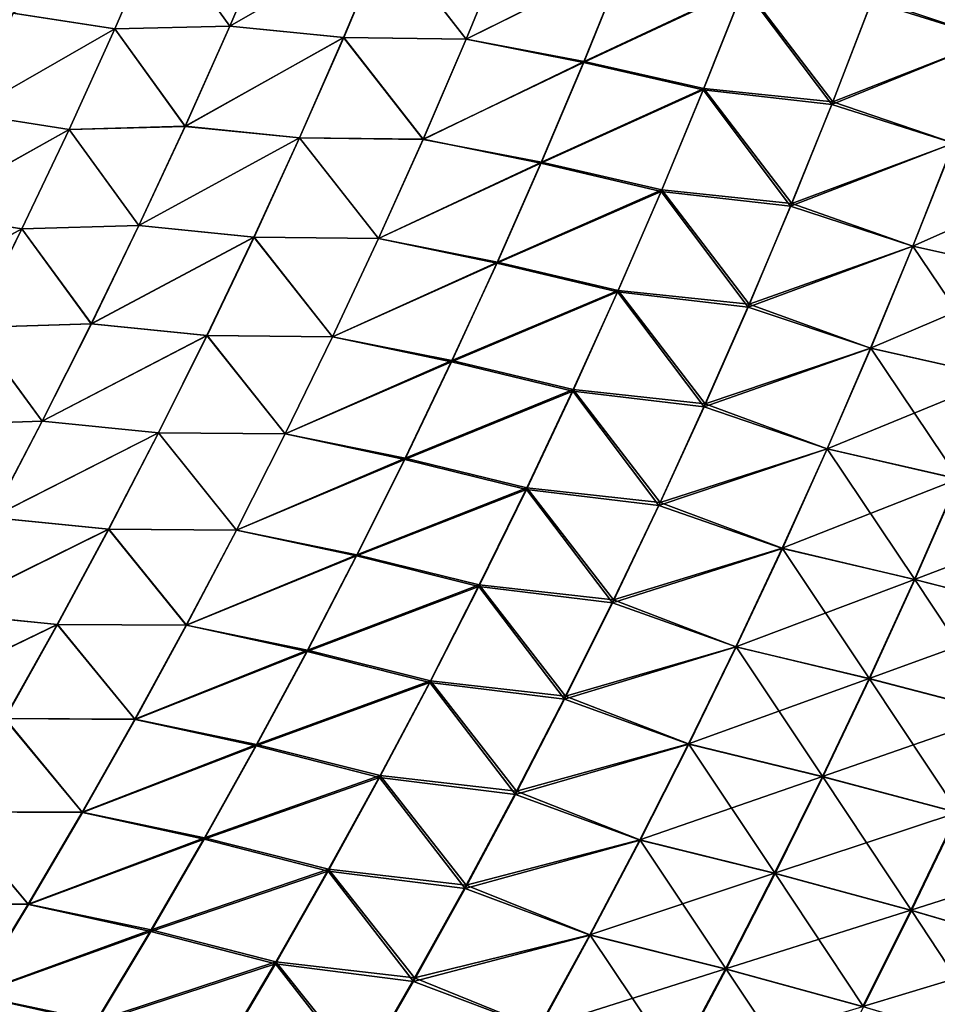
# Model space of a CAD drawing. Header units: metres. Extents: x -22 to 72, y -237 to 23.
# Tile 235 of 256: x 23.36 to 25.79, y -10.46 to -7.85. Entities that reach past the tile are written whole.
import ezdxf

# ---------------------------------------------------------------- set-up
doc = ezdxf.new("R2010")
doc.units = ezdxf.units.M
doc.layers.add('solid_509588_MEDIA_SW0001', color=7, linetype='CONTINUOUS')

msp = doc.modelspace()

# ---------------------------------------------------------------- linework, layer by layer
at = {"layer": 'solid_509588_MEDIA_SW0001'}
for points in [[(23.345121, -7.836466, 63.564129), (23.730679, -7.609555, 63.716412), (23.6141, -7.877609, 63.803062)], [(23.614176, -7.87774, 105.19693), (23.730852, -7.609751, 105.283623), (23.34527, -7.836435, 105.435936)], [(23.6141, -7.877609, 63.803062), (23.730679, -7.609555, 63.716412), (23.918489, -7.870218, 64.009575)], [(23.918495, -7.870578, 104.990341), (23.730852, -7.609751, 105.283623), (23.614176, -7.87774, 105.19693)], [(23.730679, -7.609555, 63.716412), (24.032682, -7.6029, 63.919968), (23.918489, -7.870218, 64.009575)], [(23.918495, -7.870578, 104.990341), (24.032804, -7.603317, 105.079979), (23.730852, -7.609751, 105.283623)], [(23.918489, -7.870218, 64.009575), (24.032682, -7.6029, 63.919968), (24.332077, -7.632308, 64.118103)], [(24.332066, -7.633118, 104.881683), (24.032804, -7.603317, 105.079979), (23.918495, -7.870578, 104.990341)], [(25.614855, -7.804935, 64.748604), (26.036524, -7.626468, 64.772362), (25.936211, -7.904602, 64.880386)], [(25.936672, -7.904594, 104.119629), (26.037163, -7.626516, 104.227638), (25.617813, -7.798293, 104.253975)], [(23.918489, -7.870218, 64.009575), (24.332077, -7.632308, 64.118103), (24.219448, -7.900059, 64.211288)], [(24.219296, -7.900822, 104.788467), (24.332066, -7.633118, 104.881683), (23.918495, -7.870578, 104.990341)], [(24.543194, -7.904913, 104.614029), (24.332066, -7.633118, 104.881683), (24.219296, -7.900822, 104.788467)], [(24.219448, -7.900059, 64.211288), (24.332077, -7.632308, 64.118103), (24.543119, -7.904592, 64.38588)], [(24.543194, -7.904913, 104.614029), (24.653334, -7.637372, 104.71003), (24.332066, -7.633118, 104.881683)], [(24.332077, -7.632308, 64.118103), (24.653116, -7.636994, 64.289894), (24.543119, -7.904592, 64.38588)], [(24.543119, -7.904592, 64.38588), (24.653116, -7.636994, 64.289894), (24.962454, -7.697221, 64.462967)], [(24.963717, -7.695012, 104.53788), (24.653334, -7.637372, 104.71003), (24.543194, -7.904913, 104.614029)], [(24.543119, -7.904592, 64.38588), (24.962454, -7.697221, 64.462967), (24.853691, -7.966373, 64.562897)], [(24.854876, -7.964031, 104.438011), (24.963717, -7.695012, 104.53788), (24.543194, -7.904913, 104.614029)], [(24.853691, -7.966373, 64.562897), (24.962454, -7.697221, 64.462967), (25.277767, -7.767853, 64.621628)], [(25.27951, -7.764413, 104.3797), (24.963717, -7.695012, 104.53788), (24.854876, -7.964031, 104.438011)], [(24.853691, -7.966373, 64.562897), (25.277767, -7.767853, 64.621628), (25.17024, -8.038966, 64.725594)], [(25.171919, -8.035357, 104.275833), (25.27951, -7.764413, 104.3797), (24.854876, -7.964031, 104.438011)], [(25.17024, -8.038966, 64.725594), (25.277767, -7.767853, 64.621628), (25.509827, -8.077194, 64.855522)], [(25.512798, -8.070295, 104.147247), (25.27951, -7.764413, 104.3797), (25.171919, -8.035357, 104.275833)], [(25.277767, -7.767853, 64.621628), (25.614855, -7.804935, 64.748604), (25.509827, -8.077194, 64.855522)], [(25.512798, -8.070295, 104.147247), (25.617813, -7.798293, 104.253975), (25.27951, -7.764413, 104.3797)], [(25.509827, -8.077194, 64.855522), (25.614855, -7.804935, 64.748604), (25.936211, -7.904602, 64.880386)], [(25.936672, -7.904594, 104.119629), (25.617813, -7.798293, 104.253975), (25.512798, -8.070295, 104.147247)], [(23.223957, -8.101687, 63.648972), (23.345121, -7.836466, 63.564129), (23.6141, -7.877609, 63.803062)], [(23.614176, -7.87774, 105.19693), (23.34527, -7.836435, 105.435936), (23.224024, -8.101571, 105.351051)], [(23.223957, -8.101687, 63.648972), (23.6141, -7.877609, 63.803062), (23.493488, -8.143258, 63.892143)], [(23.493462, -8.143306, 105.107819), (23.614176, -7.87774, 105.19693), (23.224024, -8.101571, 105.351051)], [(23.800211, -8.135353, 104.898186), (23.614176, -7.87774, 105.19693), (23.493462, -8.143306, 105.107819)], [(23.493488, -8.143258, 63.892143), (23.6141, -7.877609, 63.803062), (23.800331, -8.13507, 64.1017)], [(23.6141, -7.877609, 63.803062), (23.918489, -7.870218, 64.009575), (23.800331, -8.13507, 64.1017)], [(23.800211, -8.135353, 104.898186), (23.918495, -7.870578, 104.990341), (23.614176, -7.87774, 105.19693)], [(24.219296, -7.900822, 104.788467), (23.918495, -7.870578, 104.990341), (23.800211, -8.135353, 104.898186)], [(23.800331, -8.13507, 64.1017), (23.918489, -7.870218, 64.009575), (24.219448, -7.900059, 64.211288)], [(24.102589, -8.165957, 104.692627), (24.219296, -7.900822, 104.788467), (23.800211, -8.135353, 104.898186)], [(23.800331, -8.13507, 64.1017), (24.219448, -7.900059, 64.211288), (24.102896, -8.16526, 64.307106)], [(24.429193, -8.169837, 104.515305), (24.219296, -7.900822, 104.788467), (24.102589, -8.165957, 104.692627)], [(24.102896, -8.16526, 64.307106), (24.219448, -7.900059, 64.211288), (24.429272, -8.169593, 64.484596)], [(24.429193, -8.169837, 104.515305), (24.543194, -7.904913, 104.614029), (24.219296, -7.900822, 104.788467)], [(24.219448, -7.900059, 64.211288), (24.543119, -7.904592, 64.38588), (24.429272, -8.169593, 64.484596)], [(24.854876, -7.964031, 104.438011), (24.543194, -7.904913, 104.614029), (24.429193, -8.169837, 104.515305)], [(24.429272, -8.169593, 64.484596), (24.543119, -7.904592, 64.38588), (24.853691, -7.966373, 64.562897)], [(25.509827, -8.077194, 64.855522), (25.936211, -7.904602, 64.880386), (25.832155, -8.179874, 64.991699)], [(25.832418, -8.17979, 104.008339), (25.936672, -7.904594, 104.119629), (25.512798, -8.070295, 104.147247)], [(24.742201, -8.230348, 104.335297), (24.854876, -7.964031, 104.438011), (24.429193, -8.169837, 104.515305)], [(25.171919, -8.035357, 104.275833), (24.854876, -7.964031, 104.438011), (24.742201, -8.230348, 104.335297)], [(24.429272, -8.169593, 64.484596), (24.853691, -7.966373, 64.562897), (24.741112, -8.23284, 64.66568)], [(24.741112, -8.23284, 64.66568), (24.853691, -7.966373, 64.562897), (25.17024, -8.038966, 64.725594)], [(24.741112, -8.23284, 64.66568), (25.17024, -8.038966, 64.725594), (25.058926, -8.307305, 64.832535)], [(25.06053, -8.303511, 104.168999), (25.171919, -8.035357, 104.275833), (24.742201, -8.230348, 104.335297)], [(25.058926, -8.307305, 64.832535), (25.17024, -8.038966, 64.725594), (25.401079, -8.346636, 64.965515)], [(25.404051, -8.339467, 104.03746), (25.171919, -8.035357, 104.275833), (25.06053, -8.303511, 104.168999)], [(25.17024, -8.038966, 64.725594), (25.509827, -8.077194, 64.855522), (25.401079, -8.346636, 64.965515)], [(25.404051, -8.339467, 104.03746), (25.512798, -8.070295, 104.147247), (25.171919, -8.035357, 104.275833)], [(25.401079, -8.346636, 64.965515), (25.509827, -8.077194, 64.855522), (25.832155, -8.179874, 64.991699)], [(25.832418, -8.17979, 104.008339), (25.512798, -8.070295, 104.147247), (25.404051, -8.339467, 104.03746)], [(23.493462, -8.143306, 105.107819), (23.224024, -8.101571, 105.351051), (23.098783, -8.36436, 105.263916)], [(23.098799, -8.364578, 63.736057), (23.223957, -8.101687, 63.648972), (23.493488, -8.143258, 63.892143)], [(23.368763, -8.406411, 105.01635), (23.493462, -8.143306, 105.107819), (23.098783, -8.36436, 105.263916)], [(23.098799, -8.364578, 63.736057), (23.493488, -8.143258, 63.892143), (23.368895, -8.406463, 63.983574)], [(23.678007, -8.397605, 104.803589), (23.493462, -8.143306, 105.107819), (23.368763, -8.406411, 105.01635)], [(23.368895, -8.406463, 63.983574), (23.493488, -8.143258, 63.892143), (23.678255, -8.397413, 64.196266)], [(23.678007, -8.397605, 104.803589), (23.800211, -8.135353, 104.898186), (23.493462, -8.143306, 105.107819)], [(23.493488, -8.143258, 63.892143), (23.800331, -8.13507, 64.1017), (23.678255, -8.397413, 64.196266)], [(24.102589, -8.165957, 104.692627), (23.800211, -8.135353, 104.898186), (23.678007, -8.397605, 104.803589)], [(23.678255, -8.397413, 64.196266), (23.800331, -8.13507, 64.1017), (24.102896, -8.16526, 64.307106)], [(23.982002, -8.428484, 104.594231), (24.102589, -8.165957, 104.692627), (23.678007, -8.397605, 104.803589)], [(23.678255, -8.397413, 64.196266), (24.102896, -8.16526, 64.307106), (23.98247, -8.42787, 64.405472)], [(24.311382, -8.432102, 104.413948), (24.102589, -8.165957, 104.692627), (23.982002, -8.428484, 104.594231)], [(23.98247, -8.42787, 64.405472), (24.102896, -8.16526, 64.307106), (24.311625, -8.431951, 64.585953)], [(24.311382, -8.432102, 104.413948), (24.429193, -8.169837, 104.515305), (24.102589, -8.165957, 104.692627)], [(24.102896, -8.16526, 64.307106), (24.429272, -8.169593, 64.484596), (24.311625, -8.431951, 64.585953)], [(24.742201, -8.230348, 104.335297), (24.429193, -8.169837, 104.515305), (24.311382, -8.432102, 104.413948)], [(24.311625, -8.431951, 64.585953), (24.429272, -8.169593, 64.484596), (24.741112, -8.23284, 64.66568)], [(25.401079, -8.346636, 64.965515), (25.832155, -8.179874, 64.991699), (25.724405, -8.452232, 65.106232)], [(25.724447, -8.452051, 103.893845), (25.832418, -8.17979, 104.008339), (25.404051, -8.339467, 104.03746)], [(26.067551, -8.527851, 65.214096), (25.724405, -8.452232, 65.106232), (25.832155, -8.179874, 64.991699)], [(26.173471, -8.253119, 103.903992), (25.832418, -8.17979, 104.008339), (25.724447, -8.452051, 103.893845)], [(24.625751, -8.493916, 104.229828), (24.742201, -8.230348, 104.335297), (24.311382, -8.432102, 104.413948)], [(24.311625, -8.431951, 64.585953), (24.741112, -8.23284, 64.66568), (24.624762, -8.496571, 64.771217)], [(24.624762, -8.496571, 64.771217), (24.741112, -8.23284, 64.66568), (25.058926, -8.307305, 64.832535)], [(25.06053, -8.303511, 104.168999), (24.742201, -8.230348, 104.335297), (24.625751, -8.493916, 104.229828)], [(26.067589, -8.527665, 103.785988), (26.173471, -8.253119, 103.903992), (25.724447, -8.452051, 103.893845)], [(24.624762, -8.496571, 64.771217), (25.058926, -8.307305, 64.832535), (24.943874, -8.572819, 64.942352)], [(24.945393, -8.568827, 104.059303), (25.06053, -8.303511, 104.168999), (24.625751, -8.493916, 104.229828)], [(24.943874, -8.572819, 64.942352), (25.058926, -8.307305, 64.832535), (25.288664, -8.613204, 65.078491)], [(25.291626, -8.605757, 103.924706), (25.06053, -8.303511, 104.168999), (24.945393, -8.568827, 104.059303)], [(25.058926, -8.307305, 64.832535), (25.401079, -8.346636, 64.965515), (25.288664, -8.613204, 65.078491)], [(25.291626, -8.605757, 103.924706), (25.404051, -8.339467, 104.03746), (25.06053, -8.303511, 104.168999)], [(25.288664, -8.613204, 65.078491), (25.401079, -8.346636, 64.965515), (25.724405, -8.452232, 65.106232)], [(25.724447, -8.452051, 103.893845), (25.404051, -8.339467, 104.03746), (25.291626, -8.605757, 103.924706)], [(23.368763, -8.406411, 105.01635), (23.098783, -8.36436, 105.263916), (22.969601, -8.624772, 105.174622)], [(22.969696, -8.625103, 63.825302), (23.098799, -8.364578, 63.736057), (23.368895, -8.406463, 63.983574)], [(23.240135, -8.667024, 104.922615), (23.368763, -8.406411, 105.01635), (22.969601, -8.624772, 105.174622)], [(22.969696, -8.625103, 63.825302), (23.368895, -8.406463, 63.983574), (23.240372, -8.667186, 64.077271)], [(23.551937, -8.657296, 104.706635), (23.368763, -8.406411, 105.01635), (23.240135, -8.667024, 104.922615)], [(23.240372, -8.667186, 64.077271), (23.368895, -8.406463, 63.983574), (23.552319, -8.657209, 64.293198)], [(23.551937, -8.657296, 104.706635), (23.678007, -8.397605, 104.803589), (23.368763, -8.406411, 105.01635)], [(23.368895, -8.406463, 63.983574), (23.678255, -8.397413, 64.196266), (23.552319, -8.657209, 64.293198)], [(23.982002, -8.428484, 104.594231), (23.678007, -8.397605, 104.803589), (23.551937, -8.657296, 104.706635)], [(23.552319, -8.657209, 64.293198), (23.678255, -8.397413, 64.196266), (23.98247, -8.42787, 64.405472)], [(23.85759, -8.688364, 104.493378), (23.982002, -8.428484, 104.594231), (23.551937, -8.657296, 104.706635)], [(23.552319, -8.657209, 64.293198), (23.98247, -8.42787, 64.405472), (23.858223, -8.687844, 64.506302)], [(24.189816, -8.691667, 104.310028), (23.982002, -8.428484, 104.594231), (23.85759, -8.688364, 104.493378)], [(23.858223, -8.687844, 64.506302), (23.98247, -8.42787, 64.405472), (24.190228, -8.691621, 64.689865)], [(24.189816, -8.691667, 104.310028), (24.311382, -8.432102, 104.413948), (23.982002, -8.428484, 104.594231)], [(23.98247, -8.42787, 64.405472), (24.311625, -8.431951, 64.585953), (24.190228, -8.691621, 64.689865)], [(24.625751, -8.493916, 104.229828), (24.311382, -8.432102, 104.413948), (24.189816, -8.691667, 104.310028)], [(24.190228, -8.691621, 64.689865), (24.311625, -8.431951, 64.585953), (24.624762, -8.496571, 64.771217)], [(25.288664, -8.613204, 65.078491), (25.724405, -8.452232, 65.106232), (25.61301, -8.721619, 65.223877)], [(25.612816, -8.721326, 103.776237), (25.724447, -8.452051, 103.893845), (25.291626, -8.605757, 103.924706)], [(26.067589, -8.527665, 103.785988), (25.724447, -8.452051, 103.893845), (25.612816, -8.721326, 103.776237)], [(25.958321, -8.799465, 65.335373), (25.61301, -8.721619, 65.223877), (25.724405, -8.452232, 65.106232)], [(26.067551, -8.527851, 65.214096), (25.958321, -8.799465, 65.335373), (25.724405, -8.452232, 65.106232)], [(24.505579, -8.754692, 104.121696), (24.625751, -8.493916, 104.229828), (24.189816, -8.691667, 104.310028)], [(24.190228, -8.691621, 64.689865), (24.624762, -8.496571, 64.771217), (24.504696, -8.757521, 64.879433)], [(24.504696, -8.757521, 64.879433), (24.624762, -8.496571, 64.771217), (24.943874, -8.572819, 64.942352)], [(24.945393, -8.568827, 104.059303), (24.625751, -8.493916, 104.229828), (24.505579, -8.754692, 104.121696)], [(25.958099, -8.799166, 103.664757), (26.067589, -8.527665, 103.785988), (25.612816, -8.721326, 103.776237)], [(24.504696, -8.757521, 64.879433), (24.943874, -8.572819, 64.942352), (24.82514, -8.835457, 65.05497)], [(24.826565, -8.83126, 103.946815), (24.945393, -8.568827, 104.059303), (24.505579, -8.754692, 104.121696)], [(24.82514, -8.835457, 65.05497), (24.943874, -8.572819, 64.942352), (25.172634, -8.876849, 65.194366)], [(25.175579, -8.869116, 103.809059), (24.945393, -8.568827, 104.059303), (24.826565, -8.83126, 103.946815)], [(24.943874, -8.572819, 64.942352), (25.288664, -8.613204, 65.078491), (25.172634, -8.876849, 65.194366)], [(25.175579, -8.869116, 103.809059), (25.291626, -8.605757, 103.924706), (24.945393, -8.568827, 104.059303)], [(25.172634, -8.876849, 65.194366), (25.288664, -8.613204, 65.078491), (25.61301, -8.721619, 65.223877)], [(25.612816, -8.721326, 103.776237), (25.291626, -8.605757, 103.924706), (25.175579, -8.869116, 103.809059)], [(23.42206, -8.914412, 104.607399), (23.240135, -8.667024, 104.922615), (23.107634, -8.925131, 104.826691)], [(23.107973, -8.925417, 64.173164), (23.240372, -8.667186, 64.077271), (23.422569, -8.914441, 64.39241)], [(23.42206, -8.914412, 104.607399), (23.551937, -8.657296, 104.706635), (23.240135, -8.667024, 104.922615)], [(23.240372, -8.667186, 64.077271), (23.552319, -8.657209, 64.293198), (23.422569, -8.914441, 64.39241)], [(23.85759, -8.688364, 104.493378), (23.551937, -8.657296, 104.706635), (23.42206, -8.914412, 104.607399)], [(23.422569, -8.914441, 64.39241), (23.552319, -8.657209, 64.293198), (23.858223, -8.687844, 64.506302)], [(23.729412, -8.945578, 104.390144), (23.85759, -8.688364, 104.493378), (23.42206, -8.914412, 104.607399)], [(23.422569, -8.914441, 64.39241), (23.858223, -8.687844, 64.506302), (23.730209, -8.945167, 64.60952)], [(24.064552, -8.948507, 104.203644), (23.85759, -8.688364, 104.493378), (23.729412, -8.945578, 104.390144)], [(23.730209, -8.945167, 64.60952), (23.858223, -8.687844, 64.506302), (24.065136, -8.948579, 64.796265)], [(24.064552, -8.948507, 104.203644), (24.189816, -8.691667, 104.310028), (23.85759, -8.688364, 104.493378)], [(23.858223, -8.687844, 64.506302), (24.190228, -8.691621, 64.689865), (24.065136, -8.948579, 64.796265)], [(24.505579, -8.754692, 104.121696), (24.189816, -8.691667, 104.310028), (24.064552, -8.948507, 104.203644)], [(24.065136, -8.948579, 64.796265), (24.190228, -8.691621, 64.689865), (24.504696, -8.757521, 64.879433)], [(25.172634, -8.876849, 65.194366), (25.61301, -8.721619, 65.223877), (25.498028, -8.987982, 65.344551)], [(25.497583, -8.987565, 103.655617), (25.612816, -8.721326, 103.776237), (25.175579, -8.869116, 103.809059)], [(25.958099, -8.799166, 103.664757), (25.612816, -8.721326, 103.776237), (25.497583, -8.987565, 103.655617)], [(25.845554, -9.067997, 65.459793), (25.498028, -8.987982, 65.344551), (25.61301, -8.721619, 65.223877)], [(25.958321, -8.799465, 65.335373), (25.845554, -9.067997, 65.459793), (25.61301, -8.721619, 65.223877)], [(24.381746, -9.012653, 104.010979), (24.505579, -8.754692, 104.121696), (24.064552, -8.948507, 104.203644)], [(24.065136, -8.948579, 64.796265), (24.504696, -8.757521, 64.879433), (24.380972, -9.015666, 64.990242)], [(24.380972, -9.015666, 64.990242), (24.504696, -8.757521, 64.879433), (24.82514, -8.835457, 65.05497)], [(24.826565, -8.83126, 103.946815), (24.505579, -8.754692, 104.121696), (24.381746, -9.012653, 104.010979)], [(25.84506, -9.067572, 103.54039), (25.958099, -8.799166, 103.664757), (25.497583, -8.987565, 103.655617)], [(24.380972, -9.015666, 64.990242), (24.82514, -8.835457, 65.05497), (24.702782, -9.095198, 65.170288)], [(24.704115, -9.090784, 103.831627), (24.826565, -8.83126, 103.946815), (24.381746, -9.012653, 104.010979)], [(24.702782, -9.095198, 65.170288), (24.82514, -8.835457, 65.05497), (25.053049, -9.137543, 65.313049)], [(25.055975, -9.129519, 103.690613), (24.826565, -8.83126, 103.946815), (24.704115, -9.090784, 103.831627)], [(24.82514, -8.835457, 65.05497), (25.172634, -8.876849, 65.194366), (25.053049, -9.137543, 65.313049)], [(25.055975, -9.129519, 103.690613), (25.175579, -8.869116, 103.809059), (24.826565, -8.83126, 103.946815)], [(25.497583, -8.987565, 103.655617), (25.175579, -8.869116, 103.809059), (25.055975, -9.129519, 103.690613)], [(25.053049, -9.137543, 65.313049), (25.172634, -8.876849, 65.194366), (25.498028, -8.987982, 65.344551)], [(23.288435, -9.168942, 104.505959), (23.42206, -8.914412, 104.607399), (23.107634, -8.925131, 104.826691)], [(23.107973, -8.925417, 64.173164), (23.422569, -8.914441, 64.39241), (23.289066, -9.169102, 64.493835)], [(23.729412, -8.945578, 104.390144), (23.42206, -8.914412, 104.607399), (23.288435, -9.168942, 104.505959)], [(23.289066, -9.169102, 64.493835), (23.422569, -8.914441, 64.39241), (23.730209, -8.945167, 64.60952)], [(23.59753, -9.200116, 104.284607), (23.729412, -8.945578, 104.390144), (23.288435, -9.168942, 104.505959)], [(23.289066, -9.169102, 64.493835), (23.730209, -8.945167, 64.60952), (23.598486, -9.199827, 64.71505)], [(23.935659, -9.202613, 104.094856), (23.729412, -8.945578, 104.390144), (23.59753, -9.200116, 104.284607)], [(23.598486, -9.199827, 64.71505), (23.730209, -8.945167, 64.60952), (23.936407, -9.202816, 64.90506)], [(23.935659, -9.202613, 104.094856), (24.064552, -8.948507, 104.203644), (23.729412, -8.945578, 104.390144)], [(23.730209, -8.945167, 64.60952), (24.065136, -8.948579, 64.796265), (23.936407, -9.202816, 64.90506)], [(24.381746, -9.012653, 104.010979), (24.064552, -8.948507, 104.203644), (23.935659, -9.202613, 104.094856)], [(23.936407, -9.202816, 64.90506), (24.065136, -8.948579, 64.796265), (24.380972, -9.015666, 64.990242)], [(25.053049, -9.137543, 65.313049), (25.498028, -8.987982, 65.344551), (25.379517, -9.251294, 65.468163)], [(25.378817, -9.25074, 103.532066), (25.497583, -8.987565, 103.655617), (25.055975, -9.129519, 103.690613)], [(25.84506, -9.067572, 103.54039), (25.497583, -8.987565, 103.655617), (25.378817, -9.25074, 103.532066)], [(25.729321, -9.333416, 65.587273), (25.379517, -9.251294, 65.468163), (25.498028, -8.987982, 65.344551)], [(25.845554, -9.067997, 65.459793), (25.729321, -9.333416, 65.587273), (25.498028, -8.987982, 65.344551)], [(24.25432, -9.267785, 103.897751), (24.381746, -9.012653, 104.010979), (23.935659, -9.202613, 104.094856)], [(23.936407, -9.202816, 64.90506), (24.380972, -9.015666, 64.990242), (24.253647, -9.270993, 65.103561)], [(24.253647, -9.270993, 65.103561), (24.380972, -9.015666, 64.990242), (24.702782, -9.095198, 65.170288)], [(24.704115, -9.090784, 103.831627), (24.381746, -9.012653, 104.010979), (24.25432, -9.267785, 103.897751)], [(25.728542, -9.33285, 103.412979), (25.84506, -9.067572, 103.54039), (25.378817, -9.25074, 103.532066)], [(26.195955, -9.155634, 103.442741), (25.84506, -9.067572, 103.54039), (25.728542, -9.33285, 103.412979)], [(26.082596, -9.423928, 65.688751), (25.729321, -9.333416, 65.587273), (25.845554, -9.067997, 65.459793)], [(24.253647, -9.270993, 65.103561), (24.702782, -9.095198, 65.170288), (24.576862, -9.352024, 65.288246)], [(24.578108, -9.347384, 103.713821), (24.704115, -9.090784, 103.831627), (24.25432, -9.267785, 103.897751)], [(24.576862, -9.352024, 65.288246), (24.702782, -9.095198, 65.170288), (24.92997, -9.395267, 65.434471)], [(24.932886, -9.386944, 103.569443), (24.704115, -9.090784, 103.831627), (24.578108, -9.347384, 103.713821)], [(24.702782, -9.095198, 65.170288), (25.053049, -9.137543, 65.313049), (24.92997, -9.395267, 65.434471)], [(24.932886, -9.386944, 103.569443), (25.055975, -9.129519, 103.690613), (24.704115, -9.090784, 103.831627)], [(25.378817, -9.25074, 103.532066), (25.055975, -9.129519, 103.690613), (24.932886, -9.386944, 103.569443)], [(24.92997, -9.395267, 65.434471), (25.053049, -9.137543, 65.313049), (25.379517, -9.251294, 65.468163)], [(26.081741, -9.423351, 103.311531), (26.195955, -9.155634, 103.442741), (25.728542, -9.33285, 103.412979)], [(23.59753, -9.200116, 104.284607), (23.288435, -9.168942, 104.505959), (23.151125, -9.420877, 104.40239)], [(23.151863, -9.421183, 64.597389), (23.289066, -9.169102, 64.493835), (23.598486, -9.199827, 64.71505)], [(23.462011, -9.451967, 104.176849), (23.59753, -9.200116, 104.284607), (23.151125, -9.420877, 104.40239)], [(23.151863, -9.421183, 64.597389), (23.598486, -9.199827, 64.71505), (23.46311, -9.451816, 64.822807)], [(23.8032, -9.453969, 103.983749), (23.59753, -9.200116, 104.284607), (23.462011, -9.451967, 104.176849)], [(23.46311, -9.451816, 64.822807), (23.598486, -9.199827, 64.71505), (23.804102, -9.454319, 65.01619)], [(23.8032, -9.453969, 103.983749), (23.935659, -9.202613, 104.094856), (23.59753, -9.200116, 104.284607)], [(23.598486, -9.199827, 64.71505), (23.936407, -9.202816, 64.90506), (23.804102, -9.454319, 65.01619)], [(24.25432, -9.267785, 103.897751), (23.935659, -9.202613, 104.094856), (23.8032, -9.453969, 103.983749)], [(23.804102, -9.454319, 65.01619), (23.936407, -9.202816, 64.90506), (24.253647, -9.270993, 65.103561)], [(24.92997, -9.395267, 65.434471), (25.379517, -9.251294, 65.468163), (25.257547, -9.511537, 65.594643)], [(25.256594, -9.510831, 103.405663), (25.378817, -9.25074, 103.532066), (24.932886, -9.386944, 103.569443)], [(25.728542, -9.33285, 103.412979), (25.378817, -9.25074, 103.532066), (25.256594, -9.510831, 103.405663)], [(25.609684, -9.5957, 65.717735), (25.257547, -9.511537, 65.594643), (25.379517, -9.251294, 65.468163)], [(25.729321, -9.333416, 65.587273), (25.609684, -9.5957, 65.717735), (25.379517, -9.251294, 65.468163)], [(24.123369, -9.520072, 103.782097), (24.25432, -9.267785, 103.897751), (23.8032, -9.453969, 103.983749)], [(23.804102, -9.454319, 65.01619), (24.253647, -9.270993, 65.103561), (24.122784, -9.523488, 65.219322)], [(24.122784, -9.523488, 65.219322), (24.253647, -9.270993, 65.103561), (24.576862, -9.352024, 65.288246)], [(24.578108, -9.347384, 103.713821), (24.25432, -9.267785, 103.897751), (24.123369, -9.520072, 103.782097)], [(25.608627, -9.594982, 103.282608), (25.728542, -9.33285, 103.412979), (25.256594, -9.510831, 103.405663)], [(26.081741, -9.423351, 103.311531), (25.728542, -9.33285, 103.412979), (25.608627, -9.594982, 103.282608)], [(25.965349, -9.688593, 65.823128), (25.609684, -9.5957, 65.717735), (25.729321, -9.333416, 65.587273)], [(26.082596, -9.423928, 65.688751), (25.965349, -9.688593, 65.823128), (25.729321, -9.333416, 65.587273)], [(24.122784, -9.523488, 65.219322), (24.576862, -9.352024, 65.288246), (24.447443, -9.60592, 65.408752)], [(24.448618, -9.601043, 103.593475), (24.578108, -9.347384, 103.713821), (24.123369, -9.520072, 103.782097)], [(24.447443, -9.60592, 65.408752), (24.576862, -9.352024, 65.288246), (24.803463, -9.650005, 65.558548)], [(24.806385, -9.641375, 103.445641), (24.578108, -9.347384, 103.713821), (24.448618, -9.601043, 103.593475)], [(24.576862, -9.352024, 65.288246), (24.92997, -9.395267, 65.434471), (24.803463, -9.650005, 65.558548)], [(24.806385, -9.641375, 103.445641), (24.932886, -9.386944, 103.569443), (24.578108, -9.347384, 103.713821)], [(24.803463, -9.650005, 65.558548), (24.92997, -9.395267, 65.434471), (25.257547, -9.511537, 65.594643)], [(25.256594, -9.510831, 103.405663), (24.932886, -9.386944, 103.569443), (24.806385, -9.641375, 103.445641)], [(23.462011, -9.451967, 104.176849), (23.151125, -9.420877, 104.40239), (23.010193, -9.670199, 104.296791)], [(23.011028, -9.670651, 64.702988), (23.151863, -9.421183, 64.597389), (23.46311, -9.451816, 64.822807)], [(25.964186, -9.687861, 103.177238), (26.081741, -9.423351, 103.311531), (25.608627, -9.594982, 103.282608)], [(23.322918, -9.701107, 104.06694), (23.462011, -9.451967, 104.176849), (23.010193, -9.670199, 104.296791)], [(23.011028, -9.670651, 64.702988), (23.46311, -9.451816, 64.822807), (23.324148, -9.701095, 64.932709)], [(23.667238, -9.702554, 103.870415), (23.462011, -9.451967, 104.176849), (23.322918, -9.701107, 104.06694)], [(23.324148, -9.701095, 64.932709), (23.46311, -9.451816, 64.822807), (23.668282, -9.703055, 65.129555)], [(23.667238, -9.702554, 103.870415), (23.8032, -9.453969, 103.983749), (23.462011, -9.451967, 104.176849)], [(23.46311, -9.451816, 64.822807), (23.804102, -9.454319, 65.01619), (23.668282, -9.703055, 65.129555)], [(24.123369, -9.520072, 103.782097), (23.8032, -9.453969, 103.983749), (23.667238, -9.702554, 103.870415)], [(23.668282, -9.703055, 65.129555), (23.804102, -9.454319, 65.01619), (24.122784, -9.523488, 65.219322)], [(23.988962, -9.769487, 103.664108), (24.123369, -9.520072, 103.782097), (23.667238, -9.702554, 103.870415)], [(23.668282, -9.703055, 65.129555), (24.122784, -9.523488, 65.219322), (23.988449, -9.773111, 65.337425)], [(23.988449, -9.773111, 65.337425), (24.122784, -9.523488, 65.219322), (24.447443, -9.60592, 65.408752)], [(24.448618, -9.601043, 103.593475), (24.123369, -9.520072, 103.782097), (23.988962, -9.769487, 103.664108)], [(24.803463, -9.650005, 65.558548), (25.257547, -9.511537, 65.594643), (25.132185, -9.768686, 65.7239)], [(25.130989, -9.767816, 103.276489), (25.256594, -9.510831, 103.405663), (24.806385, -9.641375, 103.445641)], [(25.608627, -9.594982, 103.282608), (25.256594, -9.510831, 103.405663), (25.130989, -9.767816, 103.276489)], [(25.486719, -9.854825, 65.851082), (25.132185, -9.768686, 65.7239), (25.257547, -9.511537, 65.594643)], [(25.609684, -9.5957, 65.717735), (25.486719, -9.854825, 65.851082), (25.257547, -9.511537, 65.594643)], [(24.315714, -9.851727, 103.470673), (24.448618, -9.601043, 103.593475), (23.988962, -9.769487, 103.664108)], [(24.676542, -9.892778, 103.319275), (24.448618, -9.601043, 103.593475), (24.315714, -9.851727, 103.470673)], [(24.676542, -9.892778, 103.319275), (24.806385, -9.641375, 103.445641), (24.448618, -9.601043, 103.593475)], [(25.48539, -9.853941, 103.149353), (25.608627, -9.594982, 103.282608), (25.130989, -9.767816, 103.276489)], [(25.964186, -9.687861, 103.177238), (25.608627, -9.594982, 103.282608), (25.48539, -9.853941, 103.149353)], [(25.844833, -9.950037, 65.960518), (25.486719, -9.854825, 65.851082), (25.609684, -9.5957, 65.717735)], [(25.965349, -9.688593, 65.823128), (25.844833, -9.950037, 65.960518), (25.609684, -9.5957, 65.717735)], [(23.988449, -9.773111, 65.337425), (24.447443, -9.60592, 65.408752), (24.314596, -9.856838, 65.531715)], [(24.314596, -9.856838, 65.531715), (24.447443, -9.60592, 65.408752), (24.673599, -9.901711, 65.685181)], [(24.447443, -9.60592, 65.408752), (24.803463, -9.650005, 65.558548), (24.673599, -9.901711, 65.685181)], [(24.673599, -9.901711, 65.685181), (24.803463, -9.650005, 65.558548), (25.132185, -9.768686, 65.7239)], [(25.130989, -9.767816, 103.276489), (24.806385, -9.641375, 103.445641), (24.676542, -9.892778, 103.319275)], [(23.527843, -9.948336, 103.754929), (23.322918, -9.701107, 104.06694), (23.180317, -9.947509, 103.954994)], [(23.181671, -9.947615, 65.044655), (23.324148, -9.701095, 64.932709), (23.529018, -9.948971, 65.245056)], [(23.527843, -9.948336, 103.754929), (23.667238, -9.702554, 103.870415), (23.322918, -9.701107, 104.06694)], [(23.324148, -9.701095, 64.932709), (23.668282, -9.703055, 65.129555), (23.529018, -9.948971, 65.245056)], [(23.988962, -9.769487, 103.664108), (23.667238, -9.702554, 103.870415), (23.527843, -9.948336, 103.754929)], [(23.529018, -9.948971, 65.245056), (23.668282, -9.703055, 65.129555), (23.988449, -9.773111, 65.337425)], [(25.843372, -9.949137, 103.039948), (25.964186, -9.687861, 103.177238), (25.48539, -9.853941, 103.149353)], [(23.851166, -10.015996, 103.543869), (23.988962, -9.769487, 103.664108), (23.527843, -9.948336, 103.754929)], [(23.529018, -9.948971, 65.245056), (23.988449, -9.773111, 65.337425), (23.850716, -10.019806, 65.457779)], [(23.850716, -10.019806, 65.457779), (23.988449, -9.773111, 65.337425), (24.314596, -9.856838, 65.531715)], [(24.315714, -9.851727, 103.470673), (23.988962, -9.769487, 103.664108), (23.851166, -10.015996, 103.543869)], [(24.673599, -9.901711, 65.685181), (25.132185, -9.768686, 65.7239), (25.003506, -10.022689, 65.855835)], [(25.002079, -10.021655, 103.144646), (25.130989, -9.767816, 103.276489), (24.676542, -9.892778, 103.319275)], [(25.48539, -9.853941, 103.149353), (25.130989, -9.767816, 103.276489), (25.002079, -10.021655, 103.144646)], [(25.360495, -10.110735, 65.987221), (25.003506, -10.022689, 65.855835), (25.132185, -9.768686, 65.7239)], [(25.486719, -9.854825, 65.851082), (25.360495, -10.110735, 65.987221), (25.132185, -9.768686, 65.7239)], [(23.850716, -10.019806, 65.457779), (24.314596, -9.856838, 65.531715), (24.178394, -10.104721, 65.657036)], [(24.179468, -10.099401, 103.34552), (24.315714, -9.851727, 103.470673), (23.851166, -10.015996, 103.543869)], [(24.178394, -10.104721, 65.657036), (24.314596, -9.856838, 65.531715), (24.540451, -10.150323, 65.81427)], [(24.54343, -10.141114, 103.19046), (24.315714, -9.851727, 103.470673), (24.179468, -10.099401, 103.34552)], [(24.314596, -9.856838, 65.531715), (24.673599, -9.901711, 65.685181), (24.540451, -10.150323, 65.81427)], [(24.54343, -10.141114, 103.19046), (24.676542, -9.892778, 103.319275), (24.315714, -9.851727, 103.470673)], [(25.35891, -10.109686, 103.013313), (25.48539, -9.853941, 103.149353), (25.002079, -10.021655, 103.144646)], [(25.843372, -9.949137, 103.039948), (25.48539, -9.853941, 103.149353), (25.35891, -10.109686, 103.013313)], [(25.721125, -10.208203, 66.100807), (25.360495, -10.110735, 65.987221), (25.486719, -9.854825, 65.851082)], [(25.844833, -9.950037, 65.960518), (25.721125, -10.208203, 66.100807), (25.486719, -9.854825, 65.851082)], [(24.540451, -10.150323, 65.81427), (24.673599, -9.901711, 65.685181), (25.003506, -10.022689, 65.855835)], [(25.002079, -10.021655, 103.144646), (24.676542, -9.892778, 103.319275), (24.54343, -10.141114, 103.19046)], [(23.38508, -10.191283, 103.63739), (23.180317, -9.947509, 103.954994), (23.034267, -10.191142, 103.841072)], [(23.035742, -10.191325, 65.158546), (23.181671, -9.947615, 65.044655), (23.386377, -10.192013, 65.362602)], [(23.38508, -10.191283, 103.63739), (23.527843, -9.948336, 103.754929), (23.180317, -9.947509, 103.954994)], [(23.181671, -9.947615, 65.044655), (23.529018, -9.948971, 65.245056), (23.386377, -10.192013, 65.362602)], [(23.851166, -10.015996, 103.543869), (23.527843, -9.948336, 103.754929), (23.38508, -10.191283, 103.63739)], [(23.386377, -10.192013, 65.362602), (23.529018, -9.948971, 65.245056), (23.850716, -10.019806, 65.457779)], [(25.719376, -10.207136, 102.899765), (25.843372, -9.949137, 103.039948), (25.35891, -10.109686, 103.013313)], [(26.203951, -10.053144, 102.948586), (25.843372, -9.949137, 103.039948), (25.719376, -10.207136, 102.899765)], [(26.084404, -10.314824, 66.196289), (25.721125, -10.208203, 66.100807), (25.844833, -9.950037, 65.960518)], [(23.710049, -10.259563, 103.421471), (23.851166, -10.015996, 103.543869), (23.38508, -10.191283, 103.63739)], [(23.386377, -10.192013, 65.362602), (23.850716, -10.019806, 65.457779), (23.709648, -10.263516, 65.580269)], [(23.709648, -10.263516, 65.580269), (23.850716, -10.019806, 65.457779), (24.178394, -10.104721, 65.657036)], [(24.179468, -10.099401, 103.34552), (23.851166, -10.015996, 103.543869), (23.710049, -10.259563, 103.421471)], [(24.540451, -10.150323, 65.81427), (25.003506, -10.022689, 65.855835), (24.87158, -10.273481, 65.990341)], [(24.869938, -10.272306, 103.010223), (25.002079, -10.021655, 103.144646), (24.54343, -10.141114, 103.19046)], [(25.35891, -10.109686, 103.013313), (25.002079, -10.021655, 103.144646), (24.869938, -10.272306, 103.010223)], [(25.231091, -10.363363, 66.126038), (24.87158, -10.273481, 65.990341), (25.003506, -10.022689, 65.855835)], [(25.360495, -10.110735, 65.987221), (25.231091, -10.363363, 66.126038), (25.003506, -10.022689, 65.855835)], [(26.082491, -10.313738, 102.804321), (26.203951, -10.053144, 102.948586), (25.719376, -10.207136, 102.899765)], [(24.039949, -10.344027, 103.218102), (24.179468, -10.099401, 103.34552), (23.710049, -10.259563, 103.421471)], [(24.407122, -10.386343, 103.05928), (24.179468, -10.099401, 103.34552), (24.039949, -10.344027, 103.218102)], [(24.407122, -10.386343, 103.05928), (24.54343, -10.141114, 103.19046), (24.179468, -10.099401, 103.34552)], [(23.709648, -10.263516, 65.580269), (24.178394, -10.104721, 65.657036), (24.038904, -10.349508, 65.784592)], [(24.038904, -10.349508, 65.784592), (24.178394, -10.104721, 65.657036), (24.404085, -10.395781, 65.945709)], [(24.178394, -10.104721, 65.657036), (24.540451, -10.150323, 65.81427), (24.404085, -10.395781, 65.945709)], [(25.229261, -10.36217, 102.874588), (25.35891, -10.109686, 103.013313), (24.869938, -10.272306, 103.010223)], [(25.719376, -10.207136, 102.899765), (25.35891, -10.109686, 103.013313), (25.229261, -10.36217, 102.874588)], [(25.594297, -10.463021, 66.243889), (25.231091, -10.363363, 66.126038), (25.360495, -10.110735, 65.987221)], [(25.721125, -10.208203, 66.100807), (25.594297, -10.463021, 66.243889), (25.360495, -10.110735, 65.987221)], [(24.404085, -10.395781, 65.945709), (24.540451, -10.150323, 65.81427), (24.87158, -10.273481, 65.990341)], [(24.869938, -10.272306, 103.010223), (24.54343, -10.141114, 103.19046), (24.407122, -10.386343, 103.05928)], [(23.239016, -10.431362, 103.517891), (23.38508, -10.191283, 103.63739), (23.034267, -10.191142, 103.841072)], [(23.035742, -10.191325, 65.158546), (23.386377, -10.192013, 65.362602), (23.240431, -10.432133, 65.482086)], [(23.710049, -10.259563, 103.421471), (23.38508, -10.191283, 103.63739), (23.239016, -10.431362, 103.517891)], [(23.240431, -10.432133, 65.482086), (23.386377, -10.192013, 65.362602), (23.709648, -10.263516, 65.580269)], [(25.592279, -10.461808, 102.756783), (25.719376, -10.207136, 102.899765), (25.229261, -10.36217, 102.874588)], [(26.082491, -10.313738, 102.804321), (25.719376, -10.207136, 102.899765), (25.592279, -10.461808, 102.756783)], [(25.960205, -10.572181, 66.343567), (25.594297, -10.463021, 66.243889), (25.721125, -10.208203, 66.100807)], [(26.084404, -10.314824, 66.196289), (25.960205, -10.572181, 66.343567), (25.721125, -10.208203, 66.100807)], [(23.565683, -10.500153, 103.297005), (23.710049, -10.259563, 103.421471), (23.239016, -10.431362, 103.517891)], [(23.240431, -10.432133, 65.482086), (23.709648, -10.263516, 65.580269), (23.565321, -10.504192, 65.704796)], [(23.565321, -10.504192, 65.704796), (23.709648, -10.263516, 65.580269), (24.038904, -10.349508, 65.784592)], [(24.039949, -10.344027, 103.218102), (23.710049, -10.259563, 103.421471), (23.565683, -10.500153, 103.297005)], [(24.404085, -10.395781, 65.945709), (24.87158, -10.273481, 65.990341), (24.736483, -10.520998, 66.127304)], [(24.734642, -10.519725, 102.873322), (24.869938, -10.272306, 103.010223), (24.407122, -10.386343, 103.05928)], [(25.229261, -10.36217, 102.874588), (24.869938, -10.272306, 103.010223), (24.734642, -10.519725, 102.873322)], [(25.098576, -10.612644, 66.267418), (24.736483, -10.520998, 66.127304), (24.87158, -10.273481, 65.990341)], [(25.231091, -10.363363, 66.126038), (25.098576, -10.612644, 66.267418), (24.87158, -10.273481, 65.990341)], [(25.957996, -10.570946, 102.657143), (26.082491, -10.313738, 102.804321), (25.592279, -10.461808, 102.756783)], [(23.565321, -10.504192, 65.704796), (24.038904, -10.349508, 65.784592), (23.896206, -10.591147, 65.914291)], [(23.897234, -10.585562, 103.088516), (24.039949, -10.344027, 103.218102), (23.565683, -10.500153, 103.297005)], [(23.896206, -10.591147, 65.914291), (24.038904, -10.349508, 65.784592), (24.264582, -10.638028, 66.079384)], [(24.267693, -10.628422, 102.925835), (24.039949, -10.344027, 103.218102), (23.897234, -10.585562, 103.088516)], [(24.038904, -10.349508, 65.784592), (24.404085, -10.395781, 65.945709), (24.264582, -10.638028, 66.079384)], [(24.267693, -10.628422, 102.925835), (24.407122, -10.386343, 103.05928), (24.039949, -10.344027, 103.218102)], [(25.096525, -10.61135, 102.733276), (25.229261, -10.36217, 102.874588), (24.734642, -10.519725, 102.873322)], [(25.592279, -10.461808, 102.756783), (25.229261, -10.36217, 102.874588), (25.096525, -10.61135, 102.733276)], [(25.464426, -10.714424, 66.389641), (25.098576, -10.612644, 66.267418), (25.231091, -10.363363, 66.126038)], [(25.594297, -10.463021, 66.243889), (25.464426, -10.714424, 66.389641), (25.231091, -10.363363, 66.126038)], [(24.264582, -10.638028, 66.079384), (24.404085, -10.395781, 65.945709), (24.736483, -10.520998, 66.127304)], [(24.734642, -10.519725, 102.873322), (24.407122, -10.386343, 103.05928), (24.267693, -10.628422, 102.925835)], [(23.565683, -10.500153, 103.297005), (23.239016, -10.431362, 103.517891), (23.089729, -10.668531, 103.39653)], [(23.091259, -10.669288, 65.603409), (23.240431, -10.432133, 65.482086), (23.565321, -10.504192, 65.704796)]]:
    msp.add_3dface(points, dxfattribs=at)

doc.saveas('drawing.dxf')
